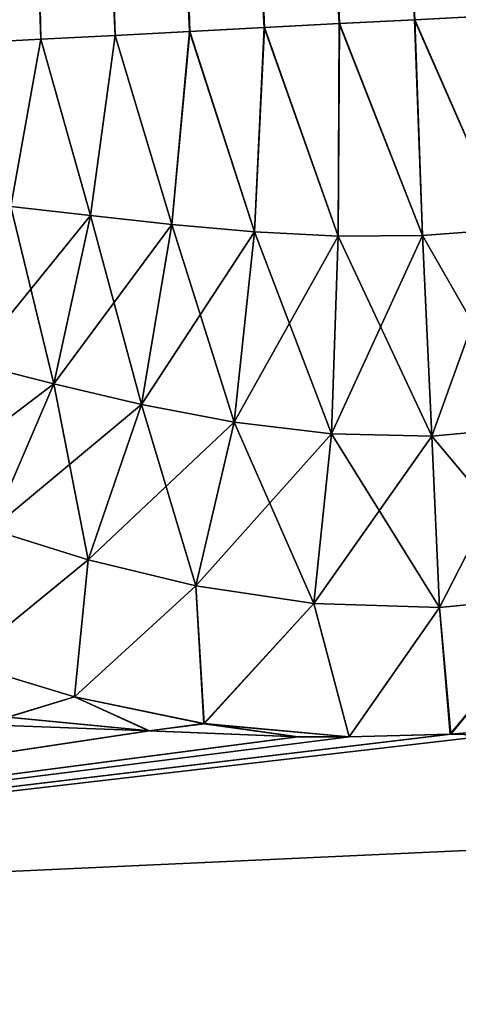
# Model space of a CAD drawing. Header units: millimetres. Extents: x -29 to 75, y -375 to 184.
# Tile 12 of 25: x 53.63 to 56.95, y 75.37 to 82.84. Entities that reach past the tile are written whole.
import ezdxf

# ---------------------------------------------------------------- set-up
doc = ezdxf.new("R2010")
doc.units = ezdxf.units.MM
doc.header["$LTSCALE"] = 17.087905
for name, color, linetype in [('18', 7, 'CONTINUOUS'), ('20', 7, 'CONTINUOUS'), ('22', 7, 'CONTINUOUS'), ('23', 7, 'CONTINUOUS'), ('29', 7, 'CONTINUOUS'), ('30', 7, 'CONTINUOUS')]:
    doc.layers.add(name, color=color, linetype=linetype)

msp = doc.modelspace()

# ---------------------------------------------------------------- linework, layer by layer
at = {"layer": '18', "color": 7, "linetype": 'CONTINUOUS', "true_color": 0xa2afbf}
for points in [[(44.8966, 75.9827, -11.1743), (44.6714, 77.8174, -7.6964), (54.6105, 77.4472, -9.4043), (44.8966, 75.9827, -11.1743)], [(54.6105, 77.4472, -9.4043), (44.6714, 77.8174, -7.6964), (53.5403, 77.5515, -9.1245), (54.6105, 77.4472, -9.4043)], [(58.1314, 77.5209, -9.5385), (69.3977, 77.1083, -10.8674), (56.8942, 77.4229, -9.6198), (58.1314, 77.5209, -9.5385)], [(55.7363, 77.402, -9.5712), (44.8966, 75.9827, -11.1743), (54.6105, 77.4472, -9.4043), (55.7363, 77.402, -9.5712)], [(69.3977, 77.1083, -10.8674), (44.8966, 75.9827, -11.1743), (56.8942, 77.4229, -9.6198), (69.3977, 77.1083, -10.8674)], [(56.8942, 77.4229, -9.6198), (44.8966, 75.9827, -11.1743), (56.1235, 77.4014, -9.6009), (56.8942, 77.4229, -9.6198)], [(56.1235, 77.4014, -9.6009), (44.8966, 75.9827, -11.1743), (55.7363, 77.402, -9.5712), (56.1235, 77.4014, -9.6009)], [(45.1998, 73.5136, -14.2267), (44.8966, 75.9827, -11.1743), (69.3977, 77.1083, -10.8674), (45.1998, 73.5136, -14.2267)], [(69.7129, 74.5412, -13.7401), (45.1998, 73.5136, -14.2267), (69.3977, 77.1083, -10.8674), (69.7129, 74.5412, -13.7401)]]:
    msp.add_3dface(points, dxfattribs=at)
at = {"layer": '20', "color": 7, "linetype": 'CONTINUOUS', "true_color": 0xa2afbf}
for points in [[(53.5364, 77.552, 9.1233), (44.8966, 75.983, 11.172), (54.6063, 77.4475, 9.4034), (53.5364, 77.552, 9.1233)], [(44.8966, 75.983, 11.172), (69.3977, 77.1083, 10.8674), (58.0452, 77.5115, 9.5487), (44.8966, 75.983, 11.172)], [(56.8893, 77.4226, 9.6199), (44.8966, 75.983, 11.172), (58.0452, 77.5115, 9.5487), (56.8893, 77.4226, 9.6199)], [(54.6063, 77.4475, 9.4034), (44.8966, 75.983, 11.172), (55.7317, 77.402, 9.5708), (54.6063, 77.4475, 9.4034)], [(56.1244, 77.4014, 9.601), (44.8966, 75.983, 11.172), (56.8893, 77.4226, 9.6199), (56.1244, 77.4014, 9.601)], [(55.7317, 77.402, 9.5708), (44.8966, 75.983, 11.172), (56.1244, 77.4014, 9.601), (55.7317, 77.402, 9.5708)], [(44.8966, 75.983, 11.172), (45.1997, 73.5147, 14.224), (69.3977, 77.1083, 10.8674), (44.8966, 75.983, 11.172)], [(69.3977, 77.1083, 10.8674), (45.1997, 73.5147, 14.224), (69.7129, 74.5412, 13.7401), (69.3977, 77.1083, 10.8674)]]:
    msp.add_3dface(points, dxfattribs=at)
at = {"layer": '22', "color": 7, "linetype": 'CONTINUOUS', "true_color": 0xa2afbf}
for points in [[(52.7468, 131.0614, -3.9944), (53.3869, 131.095, -4.1483), (54.9165, 82.7495, -6.0893), (52.7468, 131.0614, -3.9944)], [(53.3869, 131.095, -4.1483), (54.0431, 131.1294, -4.2), (56.0515, 82.8089, -6.2897), (53.3869, 131.095, -4.1483)], [(54.9165, 82.7495, -6.0893), (53.3869, 131.095, -4.1483), (55.483, 82.7792, -6.2161), (54.9165, 82.7495, -6.0893)], [(55.483, 82.7792, -6.2161), (53.3869, 131.095, -4.1483), (56.0515, 82.8089, -6.2897), (55.483, 82.7792, -6.2161)], [(56.0515, 82.8089, -6.2897), (54.0431, 131.1294, -4.2), (56.6214, 82.8388, -6.3112), (56.0515, 82.8089, -6.2897)], [(52.1386, 131.0296, -3.7421), (52.7468, 131.0614, -3.9944), (53.789, 82.6904, -5.6618), (52.1386, 131.0296, -3.7421)], [(53.2272, 82.6609, -5.348), (52.1386, 131.0296, -3.7421), (53.789, 82.6904, -5.6618), (53.2272, 82.6609, -5.348)], [(53.789, 82.6904, -5.6618), (52.7468, 131.0614, -3.9944), (54.352, 82.7199, -5.9062), (53.789, 82.6904, -5.6618)], [(54.352, 82.7199, -5.9062), (52.7468, 131.0614, -3.9944), (54.9165, 82.7495, -6.0893), (54.352, 82.7199, -5.9062)]]:
    msp.add_3dface(points, dxfattribs=at)
at = {"layer": '23', "color": 7, "linetype": 'CONTINUOUS', "true_color": 0xa2afbf}
for points in [[(53.3869, 131.095, 4.1483), (52.7468, 131.0614, 3.9944), (55.4808, 82.779, 6.2157), (53.3869, 131.095, 4.1483)], [(54.0431, 131.1294, 4.2), (53.3869, 131.095, 4.1483), (56.0492, 82.8088, 6.2895), (54.0431, 131.1294, 4.2)], [(56.0492, 82.8088, 6.2895), (53.3869, 131.095, 4.1483), (55.4808, 82.779, 6.2157), (56.0492, 82.8088, 6.2895)], [(57.1878, 82.8685, 6.2814), (54.0431, 131.1294, 4.2), (56.6191, 82.8387, 6.3113), (57.1878, 82.8685, 6.2814)], [(56.6191, 82.8387, 6.3113), (54.0431, 131.1294, 4.2), (56.0492, 82.8088, 6.2895), (56.6191, 82.8387, 6.3113)], [(52.7468, 131.0614, 3.9944), (52.1386, 131.0296, 3.7421), (54.3499, 82.7198, 5.9054), (52.7468, 131.0614, 3.9944)], [(54.3499, 82.7198, 5.9054), (52.1386, 131.0296, 3.7421), (53.7872, 82.6903, 5.6609), (54.3499, 82.7198, 5.9054)], [(53.7872, 82.6903, 5.6609), (52.1386, 131.0296, 3.7421), (53.227, 82.6609, 5.3479), (53.7872, 82.6903, 5.6609)], [(55.4808, 82.779, 6.2157), (52.7468, 131.0614, 3.9944), (54.9144, 82.7494, 6.0887), (55.4808, 82.779, 6.2157)], [(54.9144, 82.7494, 6.0887), (52.7468, 131.0614, 3.9944), (54.3499, 82.7198, 5.9054), (54.9144, 82.7494, 6.0887)]]:
    msp.add_3dface(points, dxfattribs=at)
at = {"layer": '29', "color": 7, "linetype": 'CONTINUOUS', "true_color": 0xa2afbf}
for points in [[(56.6214, 82.8388, -6.3112), (57.1899, 82.8686, -6.2812), (57.3163, 81.2506, -6.5569), (56.6214, 82.8388, -6.3112)], [(55.483, 82.7792, -6.2161), (56.0515, 82.8089, -6.2897), (56.0411, 81.1976, -6.5579), (55.483, 82.7792, -6.2161)], [(56.0515, 82.8089, -6.2897), (56.68, 81.2017, -6.5932), (56.0411, 81.1976, -6.5579), (56.0515, 82.8089, -6.2897)], [(56.0515, 82.8089, -6.2897), (56.6214, 82.8388, -6.3112), (56.68, 81.2017, -6.5932), (56.0515, 82.8089, -6.2897)], [(56.6214, 82.8388, -6.3112), (57.3163, 81.2506, -6.5569), (56.68, 81.2017, -6.5932), (56.6214, 82.8388, -6.3112)], [(53.789, 82.6904, -5.6618), (54.352, 82.7199, -5.9062), (54.1637, 81.3532, -6.0465), (53.789, 82.6904, -5.6618)], [(54.352, 82.7199, -5.9062), (54.7797, 81.2867, -6.2823), (54.1637, 81.3532, -6.0465), (54.352, 82.7199, -5.9062)], [(54.352, 82.7199, -5.9062), (54.9165, 82.7495, -6.0893), (54.7797, 81.2867, -6.2823), (54.352, 82.7199, -5.9062)], [(54.9165, 82.7495, -6.0893), (55.4062, 81.2306, -6.4532), (54.7797, 81.2867, -6.2823), (54.9165, 82.7495, -6.0893)], [(54.9165, 82.7495, -6.0893), (55.483, 82.7792, -6.2161), (55.4062, 81.2306, -6.4532), (54.9165, 82.7495, -6.0893)], [(55.483, 82.7792, -6.2161), (56.0411, 81.1976, -6.5579), (55.4062, 81.2306, -6.4532), (55.483, 82.7792, -6.2161)], [(53.2272, 82.6609, -5.348), (53.789, 82.6904, -5.6618), (53.5603, 81.4213, -5.7442), (53.2272, 82.6609, -5.348)], [(53.789, 82.6904, -5.6618), (54.1637, 81.3532, -6.0465), (53.5603, 81.4213, -5.7442), (53.789, 82.6904, -5.6618)], [(54.1637, 81.3532, -6.0465), (53.2565, 80.2366, -6.121), (53.5603, 81.4213, -5.7442), (54.1637, 81.3532, -6.0465)], [(53.8873, 80.0773, -6.498), (53.2565, 80.2366, -6.121), (54.1637, 81.3532, -6.0465), (53.8873, 80.0773, -6.498)], [(54.7797, 81.2867, -6.2823), (53.8873, 80.0773, -6.498), (54.1637, 81.3532, -6.0465), (54.7797, 81.2867, -6.2823)], [(54.5518, 79.9217, -6.8125), (53.8873, 80.0773, -6.498), (54.7797, 81.2867, -6.2823), (54.5518, 79.9217, -6.8125)], [(55.4062, 81.2306, -6.4532), (54.5518, 79.9217, -6.8125), (54.7797, 81.2867, -6.2823), (55.4062, 81.2306, -6.4532)], [(55.2534, 79.787, -7.0583), (54.5518, 79.9217, -6.8125), (55.4062, 81.2306, -6.4532), (55.2534, 79.787, -7.0583)], [(56.0411, 81.1976, -6.5579), (55.2534, 79.787, -7.0583), (55.4062, 81.2306, -6.4532), (56.0411, 81.1976, -6.5579)], [(57.3163, 81.2506, -6.5569), (56.7523, 79.6814, -7.2811), (56.68, 81.2017, -6.5932), (57.3163, 81.2506, -6.5569)], [(57.5117, 79.7511, -7.2281), (56.7523, 79.6814, -7.2811), (57.3163, 81.2506, -6.5569), (57.5117, 79.7511, -7.2281)], [(55.991, 79.6981, -7.2208), (55.2534, 79.787, -7.0583), (56.0411, 81.1976, -6.5579), (55.991, 79.6981, -7.2208)], [(56.7523, 79.6814, -7.2811), (55.991, 79.6981, -7.2208), (56.68, 81.2017, -6.5932), (56.7523, 79.6814, -7.2811)], [(56.68, 81.2017, -6.5932), (55.991, 79.6981, -7.2208), (56.0411, 81.1976, -6.5579), (56.68, 81.2017, -6.5932)], [(53.8873, 80.0773, -6.498), (52.7435, 79.211, -6.6892), (53.2565, 80.2366, -6.121), (53.8873, 80.0773, -6.498)], [(53.4121, 78.9746, -7.1811), (52.7435, 79.211, -6.6892), (53.8873, 80.0773, -6.498), (53.4121, 78.9746, -7.1811)], [(54.5518, 79.9217, -6.8125), (53.4121, 78.9746, -7.1811), (53.8873, 80.0773, -6.498), (54.5518, 79.9217, -6.8125)], [(54.1475, 78.7447, -7.6172), (53.4121, 78.9746, -7.1811), (54.5518, 79.9217, -6.8125), (54.1475, 78.7447, -7.6172)], [(55.2534, 79.787, -7.0583), (54.1475, 78.7447, -7.6172), (54.5518, 79.9217, -6.8125), (55.2534, 79.787, -7.0583)], [(54.962, 78.5457, -7.9791), (54.1475, 78.7447, -7.6172), (55.2534, 79.787, -7.0583), (54.962, 78.5457, -7.9791)], [(55.991, 79.6981, -7.2208), (54.962, 78.5457, -7.9791), (55.2534, 79.787, -7.0583), (55.991, 79.6981, -7.2208)], [(57.5117, 79.7511, -7.2281), (56.8083, 78.3831, -8.3304), (56.7523, 79.6814, -7.2811), (57.5117, 79.7511, -7.2281)], [(57.7605, 78.4751, -8.2513), (56.8083, 78.3831, -8.3304), (57.5117, 79.7511, -7.2281), (57.7605, 78.4751, -8.2513)], [(55.8574, 78.4129, -8.2313), (54.962, 78.5457, -7.9791), (55.991, 79.6981, -7.2208), (55.8574, 78.4129, -8.2313)], [(56.7523, 79.6814, -7.2811), (55.8574, 78.4129, -8.2313), (55.991, 79.6981, -7.2208), (56.7523, 79.6814, -7.2811)], [(56.8083, 78.3831, -8.3304), (55.8574, 78.4129, -8.2313), (56.7523, 79.6814, -7.2811), (56.8083, 78.3831, -8.3304)], [(53.4121, 78.9746, -7.1811), (54.1475, 78.7447, -7.6172), (53.1908, 77.9625, -8.3736), (53.4121, 78.9746, -7.1811)], [(53.1908, 77.9625, -8.3736), (54.1475, 78.7447, -7.6172), (54.0426, 77.7047, -8.9074), (53.1908, 77.9625, -8.3736)], [(54.1475, 78.7447, -7.6172), (54.962, 78.5457, -7.9791), (54.0426, 77.7047, -8.9074), (54.1475, 78.7447, -7.6172)], [(54.0426, 77.7047, -8.9074), (54.962, 78.5457, -7.9791), (55.0238, 77.5016, -9.3422), (54.0426, 77.7047, -8.9074)], [(54.962, 78.5457, -7.9791), (55.8574, 78.4129, -8.2313), (55.0238, 77.5016, -9.3422), (54.962, 78.5457, -7.9791)], [(57.7605, 78.4751, -8.2513), (56.8942, 77.4229, -9.6198), (56.8083, 78.3831, -8.3304), (57.7605, 78.4751, -8.2513)], [(58.1314, 77.5209, -9.5385), (56.8942, 77.4229, -9.6198), (57.7605, 78.4751, -8.2513), (58.1314, 77.5209, -9.5385)], [(55.8574, 78.4129, -8.2313), (56.1235, 77.4014, -9.6009), (55.0238, 77.5016, -9.3422), (55.8574, 78.4129, -8.2313)], [(56.8083, 78.3831, -8.3304), (56.1235, 77.4014, -9.6009), (55.8574, 78.4129, -8.2313), (56.8083, 78.3831, -8.3304)], [(56.8942, 77.4229, -9.6198), (56.1235, 77.4014, -9.6009), (56.8083, 78.3831, -8.3304), (56.8942, 77.4229, -9.6198)], [(53.5403, 77.5515, -9.1245), (53.1908, 77.9625, -8.3736), (54.0426, 77.7047, -8.9074), (53.5403, 77.5515, -9.1245)], [(54.6105, 77.4472, -9.4043), (53.5403, 77.5515, -9.1245), (54.0426, 77.7047, -8.9074), (54.6105, 77.4472, -9.4043)], [(54.6105, 77.4472, -9.4043), (54.0426, 77.7047, -8.9074), (55.0238, 77.5016, -9.3422), (54.6105, 77.4472, -9.4043)], [(55.7363, 77.402, -9.5712), (54.6105, 77.4472, -9.4043), (55.0238, 77.5016, -9.3422), (55.7363, 77.402, -9.5712)], [(56.1235, 77.4014, -9.6009), (55.7363, 77.402, -9.5712), (55.0238, 77.5016, -9.3422), (56.1235, 77.4014, -9.6009)]]:
    msp.add_3dface(points, dxfattribs=at)
at = {"layer": '30', "color": 7, "linetype": 'CONTINUOUS', "true_color": 0xa2afbf}
for points in [[(57.1878, 82.8685, 6.2814), (56.6191, 82.8387, 6.3113), (57.3163, 81.2506, 6.5569), (57.1878, 82.8685, 6.2814)], [(56.0492, 82.8088, 6.2895), (55.4808, 82.779, 6.2157), (56.0411, 81.1976, 6.5579), (56.0492, 82.8088, 6.2895)], [(56.0492, 82.8088, 6.2895), (56.0411, 81.1976, 6.5579), (56.68, 81.2017, 6.5932), (56.0492, 82.8088, 6.2895)], [(56.6191, 82.8387, 6.3113), (56.0492, 82.8088, 6.2895), (56.68, 81.2017, 6.5932), (56.6191, 82.8387, 6.3113)], [(56.6191, 82.8387, 6.3113), (56.68, 81.2017, 6.5932), (57.3163, 81.2506, 6.5569), (56.6191, 82.8387, 6.3113)], [(54.3499, 82.7198, 5.9054), (53.7872, 82.6903, 5.6609), (54.1637, 81.3532, 6.0465), (54.3499, 82.7198, 5.9054)], [(54.3499, 82.7198, 5.9054), (54.1637, 81.3532, 6.0465), (54.7797, 81.2867, 6.2823), (54.3499, 82.7198, 5.9054)], [(54.9144, 82.7494, 6.0887), (54.3499, 82.7198, 5.9054), (54.7797, 81.2867, 6.2823), (54.9144, 82.7494, 6.0887)], [(54.9144, 82.7494, 6.0887), (54.7797, 81.2867, 6.2823), (55.4062, 81.2306, 6.4532), (54.9144, 82.7494, 6.0887)], [(55.4808, 82.779, 6.2157), (54.9144, 82.7494, 6.0887), (55.4062, 81.2306, 6.4532), (55.4808, 82.779, 6.2157)], [(55.4808, 82.779, 6.2157), (55.4062, 81.2306, 6.4532), (56.0411, 81.1976, 6.5579), (55.4808, 82.779, 6.2157)], [(53.7872, 82.6903, 5.6609), (53.227, 82.6609, 5.3479), (53.5603, 81.4213, 5.7442), (53.7872, 82.6903, 5.6609)], [(53.7872, 82.6903, 5.6609), (53.5603, 81.4213, 5.7442), (54.1637, 81.3532, 6.0465), (53.7872, 82.6903, 5.6609)], [(53.2565, 80.2366, 6.121), (53.8873, 80.0773, 6.498), (53.5603, 81.4213, 5.7442), (53.2565, 80.2366, 6.121)], [(53.5603, 81.4213, 5.7442), (53.8873, 80.0773, 6.498), (54.1637, 81.3532, 6.0465), (53.5603, 81.4213, 5.7442)], [(53.8873, 80.0773, 6.498), (54.5518, 79.9217, 6.8125), (54.1637, 81.3532, 6.0465), (53.8873, 80.0773, 6.498)], [(54.1637, 81.3532, 6.0465), (54.5518, 79.9217, 6.8125), (54.7797, 81.2867, 6.2823), (54.1637, 81.3532, 6.0465)], [(54.5518, 79.9217, 6.8125), (55.2534, 79.787, 7.0583), (54.7797, 81.2867, 6.2823), (54.5518, 79.9217, 6.8125)], [(54.7797, 81.2867, 6.2823), (55.2534, 79.787, 7.0583), (55.4062, 81.2306, 6.4532), (54.7797, 81.2867, 6.2823)], [(55.2534, 79.787, 7.0583), (55.991, 79.6981, 7.2208), (55.4062, 81.2306, 6.4532), (55.2534, 79.787, 7.0583)], [(55.4062, 81.2306, 6.4532), (55.991, 79.6981, 7.2208), (56.0411, 81.1976, 6.5579), (55.4062, 81.2306, 6.4532)], [(56.68, 81.2017, 6.5932), (57.5117, 79.7511, 7.2281), (57.3163, 81.2506, 6.5569), (56.68, 81.2017, 6.5932)], [(55.991, 79.6981, 7.2208), (56.7523, 79.6814, 7.2811), (56.0411, 81.1976, 6.5579), (55.991, 79.6981, 7.2208)], [(56.0411, 81.1976, 6.5579), (56.7523, 79.6814, 7.2811), (56.68, 81.2017, 6.5932), (56.0411, 81.1976, 6.5579)], [(56.7523, 79.6814, 7.2811), (57.5117, 79.7511, 7.2281), (56.68, 81.2017, 6.5932), (56.7523, 79.6814, 7.2811)], [(53.2565, 80.2366, 6.121), (53.4121, 78.9746, 7.1811), (53.8873, 80.0773, 6.498), (53.2565, 80.2366, 6.121)], [(53.4121, 78.9746, 7.1811), (54.1475, 78.7447, 7.6171), (53.8873, 80.0773, 6.498), (53.4121, 78.9746, 7.1811)], [(53.8873, 80.0773, 6.498), (54.1475, 78.7447, 7.6171), (54.5518, 79.9217, 6.8125), (53.8873, 80.0773, 6.498)], [(54.1475, 78.7447, 7.6171), (54.962, 78.5457, 7.9791), (54.5518, 79.9217, 6.8125), (54.1475, 78.7447, 7.6171)], [(54.5518, 79.9217, 6.8125), (54.962, 78.5457, 7.9791), (55.2534, 79.787, 7.0583), (54.5518, 79.9217, 6.8125)], [(54.962, 78.5457, 7.9791), (55.8574, 78.4129, 8.2313), (55.2534, 79.787, 7.0583), (54.962, 78.5457, 7.9791)], [(55.2534, 79.787, 7.0583), (55.8574, 78.4129, 8.2313), (55.991, 79.6981, 7.2208), (55.2534, 79.787, 7.0583)], [(56.7523, 79.6814, 7.2811), (57.7605, 78.4751, 8.2513), (57.5117, 79.7511, 7.2281), (56.7523, 79.6814, 7.2811)], [(55.8574, 78.4129, 8.2313), (56.8083, 78.3831, 8.3304), (55.991, 79.6981, 7.2208), (55.8574, 78.4129, 8.2313)], [(55.991, 79.6981, 7.2208), (56.8083, 78.3831, 8.3304), (56.7523, 79.6814, 7.2811), (55.991, 79.6981, 7.2208)], [(56.8083, 78.3831, 8.3304), (57.7605, 78.4751, 8.2513), (56.7523, 79.6814, 7.2811), (56.8083, 78.3831, 8.3304)], [(53.4121, 78.9746, 7.1811), (53.1913, 77.9623, 8.3739), (54.1475, 78.7447, 7.6171), (53.4121, 78.9746, 7.1811)], [(53.1913, 77.9623, 8.3739), (54.0433, 77.7045, 8.9078), (54.1475, 78.7447, 7.6171), (53.1913, 77.9623, 8.3739)], [(54.1475, 78.7447, 7.6171), (54.0433, 77.7045, 8.9078), (54.962, 78.5457, 7.9791), (54.1475, 78.7447, 7.6171)], [(54.0433, 77.7045, 8.9078), (55.0246, 77.5015, 9.3425), (54.962, 78.5457, 7.9791), (54.0433, 77.7045, 8.9078)], [(54.962, 78.5457, 7.9791), (55.0246, 77.5015, 9.3425), (55.8574, 78.4129, 8.2313), (54.962, 78.5457, 7.9791)], [(56.8083, 78.3831, 8.3304), (56.8893, 77.4226, 9.6199), (57.7605, 78.4751, 8.2513), (56.8083, 78.3831, 8.3304)], [(56.8893, 77.4226, 9.6199), (58.0452, 77.5115, 9.5487), (57.7605, 78.4751, 8.2513), (56.8893, 77.4226, 9.6199)], [(55.0246, 77.5015, 9.3425), (56.1244, 77.4014, 9.601), (55.8574, 78.4129, 8.2313), (55.0246, 77.5015, 9.3425)], [(55.8574, 78.4129, 8.2313), (56.1244, 77.4014, 9.601), (56.8083, 78.3831, 8.3304), (55.8574, 78.4129, 8.2313)], [(56.1244, 77.4014, 9.601), (56.8893, 77.4226, 9.6199), (56.8083, 78.3831, 8.3304), (56.1244, 77.4014, 9.601)], [(53.1913, 77.9623, 8.3739), (53.5364, 77.552, 9.1233), (54.0433, 77.7045, 8.9078), (53.1913, 77.9623, 8.3739)], [(53.5364, 77.552, 9.1233), (54.6063, 77.4475, 9.4034), (54.0433, 77.7045, 8.9078), (53.5364, 77.552, 9.1233)], [(54.0433, 77.7045, 8.9078), (54.6063, 77.4475, 9.4034), (55.0246, 77.5015, 9.3425), (54.0433, 77.7045, 8.9078)], [(54.6063, 77.4475, 9.4034), (55.7317, 77.402, 9.5708), (55.0246, 77.5015, 9.3425), (54.6063, 77.4475, 9.4034)], [(55.7317, 77.402, 9.5708), (56.1244, 77.4014, 9.601), (55.0246, 77.5015, 9.3425), (55.7317, 77.402, 9.5708)]]:
    msp.add_3dface(points, dxfattribs=at)

doc.saveas('drawing.dxf')
